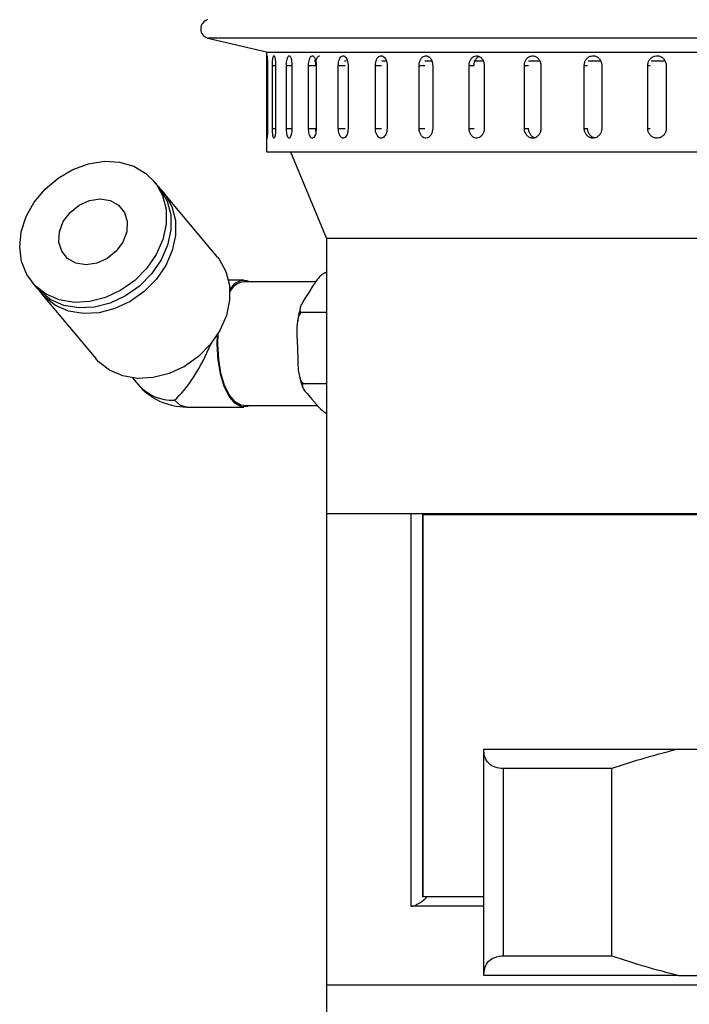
# Model space of a CAD drawing. Header units: inches. Extents: x 2.4 to 40.6, y 0.9 to 32.7.
# Tile 26 of 68: x 13.6 to 15.7, y 18.9 to 22. Entities that reach past the tile are written whole.
import ezdxf

# ---------------------------------------------------------------- set-up
doc = ezdxf.new("R2010")
doc.units = ezdxf.units.IN
doc.header["$MEASUREMENT"] = 0

msp = doc.modelspace()

# ---------------------------------------------------------------- linework, layer by layer
at = {"color": 7, "linetype": 'Continuous', "lineweight": 25}
for p, q in [((14.1558, 21.9441), (14.342, 21.9)), ((18.1592, 21.9441), (14.1558, 21.9441)), ((14.342, 21.9), (14.342, 21.5817)), ((14.3438, 21.8996), (15.1529, 21.8996)), ((15.1529, 21.8996), (17.9712, 21.8996)), ((14.4997, 21.8704), (14.4933, 21.8704)), ((14.5951, 21.8704), (14.5895, 21.8704)), ((14.7209, 21.8704), (14.7088, 21.8704)), ((14.8673, 21.8704), (14.8457, 21.8704)), ((15.0285, 21.8704), (15.0011, 21.8704)), ((15.2083, 21.8704), (15.1754, 21.8704)), ((15.4032, 21.8704), (15.365, 21.8704)), ((15.6093, 21.8704), (15.5645, 21.8704)), ((14.3425, 21.6567), (14.3425, 21.8567)), ((14.3425, 21.8567), (14.345, 21.8567)), ((14.345, 21.8567), (14.345, 21.6567)), ((14.3609, 21.6567), (14.3609, 21.8567)), ((14.3609, 21.8567), (14.3709, 21.8567)), ((14.3709, 21.8567), (14.3709, 21.6567)), ((14.4055, 21.6567), (14.4055, 21.8567)), ((14.4055, 21.8567), (14.4228, 21.8567)), ((14.4228, 21.8567), (14.4228, 21.6567)), ((14.4757, 21.6567), (14.4757, 21.8567)), ((14.4757, 21.8567), (14.4985, 21.8567)), ((14.5, 21.8567), (14.5, 21.6567)), ((14.5703, 21.6567), (14.5703, 21.8567)), ((14.5703, 21.8567), (14.5918, 21.8567)), ((14.6013, 21.8567), (14.6013, 21.6567)), ((14.6881, 21.6567), (14.6881, 21.8567)), ((14.6881, 21.8567), (14.708, 21.8567)), ((14.7254, 21.8567), (14.7254, 21.6567)), ((14.8274, 21.6567), (14.8274, 21.8567)), ((14.8274, 21.8567), (14.8453, 21.8567)), ((14.8704, 21.8567), (14.8704, 21.6567)), ((14.986, 21.6567), (14.986, 21.8567)), ((14.986, 21.8567), (15.0017, 21.8567)), ((15.0341, 21.8567), (15.0341, 21.6567)), ((15.1617, 21.6567), (15.1617, 21.8567)), ((15.1617, 21.8567), (15.175, 21.8567)), ((15.2142, 21.8567), (15.2142, 21.6567)), ((15.352, 21.6567), (15.352, 21.8567)), ((15.352, 21.8567), (15.3626, 21.8567)), ((15.408, 21.8567), (15.408, 21.6567)), ((15.554, 21.6567), (15.554, 21.8567)), ((15.554, 21.8567), (15.5618, 21.8567)), ((15.6128, 21.8567), (15.6128, 21.6567)), ((14.3425, 21.6567), (14.345, 21.6567)), ((14.3609, 21.6567), (14.3709, 21.6567)), ((14.4055, 21.6567), (14.4228, 21.6567)), ((14.4757, 21.6567), (14.4985, 21.6567)), ((14.5703, 21.6567), (14.5918, 21.6567)), ((14.6881, 21.6567), (14.708, 21.6567)), ((14.8274, 21.6567), (14.8453, 21.6567)), ((14.986, 21.6567), (15.0017, 21.6567)), ((15.1617, 21.6567), (15.175, 21.6567)), ((15.352, 21.6567), (15.3626, 21.6567)), ((15.554, 21.6567), (15.5618, 21.6567)), ((14.342, 21.5817), (17.973, 21.5817)), ((14.4182, 21.5817), (14.5328, 21.3067)), ((13.999, 21.4711), (13.9842, 21.4889)), ((14.186, 21.247), (14.0138, 21.4534)), ((14.5328, 21.3067), (14.5328, 20.4317)), ((17.7828, 21.3067), (14.5328, 21.3067)), ((14.53, 21.1984), (14.5328, 21.1984)), ((13.5972, 21.166), (13.6121, 21.1483)), ((14.2703, 21.1732), (14.2216, 21.1732)), ((14.498, 21.1685), (14.2703, 21.1685)), ((14.4908, 21.1578), (14.4765, 21.1349)), ((13.6269, 21.1305), (13.7991, 20.9241)), ((14.4765, 21.1349), (14.4621, 21.112)), ((14.4504, 21.0714), (14.5328, 21.0714)), ((14.4388, 20.9988), (14.44, 20.958)), ((14.44, 20.958), (14.4412, 20.9172)), ((13.9161, 20.8626), (13.9329, 20.8425)), ((14.457, 20.8446), (14.5328, 20.8446)), ((14.4709, 20.8127), (14.4865, 20.7948)), ((14.2703, 20.7748), (14.5023, 20.7748)), ((14.4865, 20.7948), (14.502, 20.7768)), ((14.0877, 20.7701), (14.2703, 20.7701)), ((14.5328, 20.4317), (14.5328, 18.9317)), ((14.5328, 20.4317), (14.8022, 20.4317)), ((14.5328, 20.4317), (17.7828, 20.4317)), ((14.8022, 19.1817), (14.8022, 20.4317)), ((14.8383, 20.4267), (14.8383, 19.2117)), ((14.8392, 20.4267), (14.8383, 20.4267)), ((14.8392, 20.4267), (14.8392, 19.2117)), ((15.7203, 20.4267), (14.8392, 20.4267)), ((14.8793, 20.4317), (14.8793, 20.4267)), ((14.9078, 20.4317), (14.9078, 20.4267)), ((15.0328, 19.6793), (15.0328, 19.6817)), ((15.0328, 19.6817), (15.6519, 19.6817)), ((15.0328, 18.964), (15.0328, 19.6793)), ((15.6519, 19.6817), (16.6638, 19.6817)), ((15.4398, 19.6197), (15.0953, 19.6197)), ((15.0953, 19.0237), (15.0953, 19.6197)), ((15.4398, 19.0237), (15.4398, 19.6197)), ((14.8392, 19.2117), (14.8383, 19.2117)), ((15.0328, 19.2117), (14.8392, 19.2117)), ((15.0328, 19.1817), (14.8022, 19.1817)), ((15.0953, 19.0237), (15.4398, 19.0237)), ((15.0328, 18.9617), (15.0328, 18.964)), ((15.6519, 18.9617), (15.0328, 18.9617)), ((15.6519, 18.9617), (16.6638, 18.9617)), ((14.5328, 18.9317), (14.5328, 18.3567)), ((14.5328, 18.9317), (17.7828, 18.9317))]:
    msp.add_line(p, q, dxfattribs=at)
at = {"color": 7, "linetype": 'Continuous', "lineweight": 25, "flags": 128}
for points in [[(13.5623, 21.3275), (13.578, 21.3758), (13.6036, 21.4219), (13.638, 21.4635), (13.6795, 21.4988), (13.7262, 21.5261), (13.776, 21.5441), (13.8264, 21.5519), (13.8751, 21.5493), (13.9199, 21.5363), (13.9587, 21.5135), (13.9896, 21.4821), (14.0112, 21.4434), (14.0225, 21.3993), (14.0229, 21.3518), (14.0125, 21.3032), (13.9917, 21.2557), (13.9616, 21.2116), (13.9234, 21.1729), (13.879, 21.1414), (13.8305, 21.1187), (13.7802, 21.1057), (13.7303, 21.103), (13.6833, 21.1109), (13.6412, 21.1289), (13.6062, 21.1562), (13.5798, 21.1915), (13.5632, 21.2331), (13.5573, 21.2792), (13.5623, 21.3275)], [(13.999, 21.4711), (14.0044, 21.4643), (14.026, 21.4256), (14.0373, 21.3815), (14.0378, 21.334), (14.0274, 21.2854), (14.0066, 21.2379), (13.9764, 21.1938), (13.9383, 21.1551), (13.8939, 21.1236), (13.8454, 21.1009), (13.795, 21.0879), (13.7451, 21.0852), (13.6981, 21.0931), (13.6561, 21.1111), (13.621, 21.1384), (13.6121, 21.1483)], [(14.0061, 21.462), (14.0193, 21.4465), (14.0409, 21.4078), (14.0522, 21.3637), (14.0526, 21.3162), (14.0422, 21.2676), (14.0214, 21.2201), (13.9913, 21.176), (13.9531, 21.1373), (13.9087, 21.1059), (13.8602, 21.0831), (13.8099, 21.0701), (13.76, 21.0675), (13.7129, 21.0753), (13.6709, 21.0933), (13.6359, 21.1206), (13.6198, 21.1396)], [(13.6837, 21.3275), (13.6959, 21.36), (13.7174, 21.3894), (13.746, 21.4127), (13.7791, 21.4277), (13.8133, 21.4329), (13.8452, 21.4277), (13.8719, 21.4127), (13.8906, 21.3894), (13.8995, 21.36), (13.8977, 21.3275), (13.8855, 21.2949), (13.864, 21.2656), (13.8354, 21.2422), (13.8023, 21.2273), (13.7682, 21.2221), (13.7362, 21.2273), (13.7095, 21.2422), (13.6908, 21.2656), (13.6819, 21.2949), (13.6837, 21.3275)], [(14.186, 21.247), (14.1915, 21.2402), (14.2131, 21.2015), (14.2243, 21.1574), (14.2248, 21.1099), (14.2144, 21.0613), (14.1936, 21.0138), (14.1634, 20.9697), (14.1253, 20.931), (14.0809, 20.8995), (14.0324, 20.8768), (13.982, 20.8638), (13.9322, 20.8611), (13.8851, 20.869), (13.8431, 20.887), (13.8081, 20.9143), (13.7991, 20.9241)], [(14.2887, 20.7748), (14.2818, 20.7719), (14.2613, 20.7712), (14.2413, 20.7822), (14.223, 20.8041), (14.2074, 20.8358), (14.1955, 20.8754), (14.1879, 20.9206), (14.1852, 20.9687), (14.1861, 21.001)], [(14.2703, 20.7748), (14.2615, 20.7759), (14.242, 20.7866), (14.2241, 20.808), (14.2089, 20.839), (14.1972, 20.8777), (14.1899, 20.9218), (14.1872, 20.9688), (14.1883, 21.0047)], [(14.0877, 20.7701), (14.0685, 20.7753), (14.0492, 20.7918)]]:
    msp.add_lwpolyline(points, dxfattribs=at)
at = {"color": 7, "linetype": 'Continuous', "lineweight": 25}
for centre, radius, start, end in [((14.1627, 21.9733), 0.03, 103.3212, 256.6788), ((14.27, 21.1237), 0.0485, 67.419, 156.2496), ((14.2761, 21.1124), 0.0564, 95.8621, 153.0113), ((14.0877, 20.9717), 0.2016, 219.846, 270), ((14.0439, 20.9385), 0.1468, 220.8509, 272.0515)]:
    msp.add_arc(centre, radius, start, end, dxfattribs=at)
msp.add_ellipse((14.0877, 20.9717), major_axis=(0.0933, 0.1993), ratio=0.323868, start_param=3.760767, end_param=4.867615, dxfattribs=at)
for points, knots in [([(14.3425, 21.8567), (14.3425, 21.8584), (14.3425, 21.8619), (14.3425, 21.8669), (14.3426, 21.8717), (14.3427, 21.8761), (14.3428, 21.8799), (14.3429, 21.883), (14.3431, 21.8855), (14.3432, 21.887), (14.3434, 21.8878), (14.3436, 21.8876), (14.3439, 21.8866), (14.3441, 21.8847), (14.3443, 21.882), (14.3445, 21.8786), (14.3447, 21.8746), (14.3449, 21.8701), (14.345, 21.8651), (14.345, 21.8606), (14.345, 21.8577), (14.345, 21.8567)], [0, 0, 0, 0, 0.05292, 0.107375, 0.160295, 0.214749, 0.267674, 0.322133, 0.375061, 0.429523, 0.482446, 0.536903, 0.58982, 0.644272, 0.697192, 0.751646, 0.804573, 0.859035, 0.911961, 0.966423, 1, 1, 1, 1]), ([(14.3609, 21.8567), (14.361, 21.8601), (14.3611, 21.8671), (14.3618, 21.8764), (14.363, 21.8834), (14.3645, 21.8875), (14.3662, 21.888), (14.3679, 21.8851), (14.3694, 21.8789), (14.3704, 21.8702), (14.3708, 21.8623), (14.3709, 21.8577), (14.3709, 21.8567)], [0, 0, 0, 0, 0.107362, 0.214723, 0.322094, 0.429472, 0.536839, 0.644195, 0.751556, 0.858932, 0.966307, 1, 1, 1, 1]), ([(14.4055, 21.8567), (14.4056, 21.8601), (14.4058, 21.8671), (14.4072, 21.8764), (14.4093, 21.8834), (14.412, 21.8875), (14.4149, 21.888), (14.4178, 21.8851), (14.4203, 21.8789), (14.422, 21.8702), (14.4227, 21.8623), (14.4228, 21.8577), (14.4228, 21.8567)], [0, 0, 0, 0, 0.107362, 0.214723, 0.322094, 0.429472, 0.536839, 0.644195, 0.751556, 0.858932, 0.966307, 1, 1, 1, 1]), ([(14.4757, 21.8567), (14.4758, 21.8601), (14.476, 21.8671), (14.4781, 21.8764), (14.4811, 21.8834), (14.4849, 21.8875), (14.489, 21.888), (14.493, 21.8851), (14.4965, 21.8789), (14.499, 21.8702), (14.4999, 21.8623), (14.5, 21.8577), (14.5, 21.8567)], [0, 0, 0, 0, 0.107362, 0.214723, 0.322094, 0.429472, 0.536839, 0.644195, 0.751556, 0.858932, 0.966307, 1, 1, 1, 1]), ([(14.4986, 21.8567), (14.4988, 21.8601), (14.499, 21.8671), (14.5011, 21.8764), (14.5041, 21.8834), (14.5074, 21.8873), (14.5097, 21.8873), (14.5106, 21.8873)], [0, 0, 0, 0, 0.214723, 0.429445, 0.644188, 0.858943, 1, 1, 1, 1]), ([(14.5703, 21.8567), (14.5705, 21.8601), (14.5708, 21.8671), (14.5734, 21.8764), (14.5773, 21.8834), (14.5821, 21.8875), (14.5874, 21.888), (14.5926, 21.8851), (14.597, 21.8789), (14.6001, 21.8702), (14.6013, 21.8623), (14.6013, 21.8577), (14.6013, 21.8567)], [0, 0, 0, 0, 0.107362, 0.214723, 0.322094, 0.429472, 0.536839, 0.644195, 0.751556, 0.858932, 0.966307, 1, 1, 1, 1]), ([(14.6881, 21.8567), (14.6883, 21.8601), (14.6887, 21.8671), (14.6919, 21.8764), (14.6965, 21.8834), (14.7024, 21.8875), (14.7088, 21.888), (14.7149, 21.8851), (14.7202, 21.8789), (14.7239, 21.8702), (14.7253, 21.8623), (14.7254, 21.8577), (14.7254, 21.8567)], [0, 0, 0, 0, 0.107362, 0.214723, 0.322094, 0.429472, 0.536839, 0.644195, 0.751556, 0.858932, 0.966307, 1, 1, 1, 1]), ([(14.8274, 21.8567), (14.8276, 21.8601), (14.8281, 21.8671), (14.8317, 21.8764), (14.8371, 21.8834), (14.8439, 21.8875), (14.8512, 21.888), (14.8583, 21.8851), (14.8643, 21.8789), (14.8686, 21.8702), (14.8702, 21.8623), (14.8703, 21.8577), (14.8704, 21.8567)], [0, 0, 0, 0, 0.107362, 0.214723, 0.322094, 0.429472, 0.536839, 0.644195, 0.751556, 0.858932, 0.966307, 1, 1, 1, 1]), ([(14.986, 21.8567), (14.9863, 21.8601), (14.9868, 21.8671), (14.9909, 21.8764), (14.9969, 21.8834), (15.0045, 21.8875), (15.0127, 21.888), (15.0206, 21.8851), (15.0274, 21.8789), (15.0321, 21.8702), (15.0339, 21.8623), (15.034, 21.8577), (15.0341, 21.8567)], [0, 0, 0, 0, 0.107362, 0.214723, 0.322094, 0.429472, 0.536839, 0.644195, 0.751556, 0.858932, 0.966307, 1, 1, 1, 1]), ([(15.0018, 21.8567), (15.0021, 21.8602), (15.0026, 21.8671), (15.0067, 21.8763), (15.012, 21.8829), (15.0162, 21.8848), (15.0178, 21.8855)], [0, 0, 0, 0, 0.274029, 0.548058, 0.822112, 1, 1, 1, 1]), ([(15.1617, 21.8567), (15.162, 21.8601), (15.1626, 21.8671), (15.1671, 21.8764), (15.1737, 21.8834), (15.182, 21.8875), (15.1909, 21.888), (15.1995, 21.8851), (15.2069, 21.8789), (15.212, 21.8702), (15.214, 21.8623), (15.2141, 21.8577), (15.2142, 21.8567)], [0, 0, 0, 0, 0.107362, 0.214723, 0.322094, 0.429472, 0.536839, 0.644195, 0.751556, 0.858932, 0.966307, 1, 1, 1, 1]), ([(15.352, 21.8567), (15.3523, 21.8601), (15.3529, 21.8671), (15.3577, 21.8764), (15.3648, 21.8834), (15.3736, 21.8875), (15.3832, 21.888), (15.3924, 21.8851), (15.4002, 21.8789), (15.4058, 21.8702), (15.4078, 21.8623), (15.408, 21.8577), (15.408, 21.8567)], [0, 0, 0, 0, 0.107362, 0.214723, 0.322094, 0.429472, 0.536839, 0.644195, 0.751556, 0.858932, 0.966307, 1, 1, 1, 1]), ([(15.554, 21.8567), (15.5543, 21.8601), (15.5549, 21.8671), (15.56, 21.8764), (15.5674, 21.8834), (15.5767, 21.8875), (15.5868, 21.888), (15.5964, 21.8851), (15.6047, 21.8789), (15.6104, 21.8702), (15.6126, 21.8623), (15.6128, 21.8577), (15.6128, 21.8567)], [0, 0, 0, 0, 0.107362, 0.214723, 0.322094, 0.429472, 0.536839, 0.644195, 0.751556, 0.858932, 0.966307, 1, 1, 1, 1]), ([(14.345, 21.6567), (14.345, 21.6549), (14.345, 21.6515), (14.3449, 21.6464), (14.3448, 21.6416), (14.3447, 21.6372), (14.3445, 21.6334), (14.3442, 21.6303), (14.344, 21.6279), (14.3438, 21.6263), (14.3436, 21.6256), (14.3434, 21.6257), (14.3432, 21.6268), (14.343, 21.6286), (14.3429, 21.6313), (14.3427, 21.6347), (14.3426, 21.6388), (14.3426, 21.6433), (14.3425, 21.6482), (14.3425, 21.6527), (14.3425, 21.6556), (14.3425, 21.6567)], [0, 0, 0, 0, 0.05292, 0.107375, 0.160295, 0.214749, 0.267674, 0.322133, 0.375061, 0.429523, 0.482446, 0.536903, 0.58982, 0.644272, 0.697192, 0.751646, 0.804573, 0.859035, 0.911961, 0.966423, 1, 1, 1, 1]), ([(14.3709, 21.6567), (14.3708, 21.6532), (14.3707, 21.6462), (14.3697, 21.6369), (14.3684, 21.6299), (14.3667, 21.6258), (14.365, 21.6253), (14.3634, 21.6283), (14.3621, 21.6344), (14.3613, 21.6431), (14.3609, 21.651), (14.3609, 21.6556), (14.3609, 21.6567)], [0, 0, 0, 0, 0.107362, 0.214723, 0.322094, 0.429472, 0.536839, 0.644195, 0.751556, 0.858932, 0.966307, 1, 1, 1, 1]), ([(14.4228, 21.6567), (14.4227, 21.6532), (14.4225, 21.6462), (14.4209, 21.6369), (14.4186, 21.6299), (14.4158, 21.6258), (14.4129, 21.6253), (14.4101, 21.6283), (14.4078, 21.6344), (14.4062, 21.6431), (14.4056, 21.651), (14.4055, 21.6556), (14.4055, 21.6567)], [0, 0, 0, 0, 0.107362, 0.214723, 0.322094, 0.429472, 0.536839, 0.644195, 0.751556, 0.858932, 0.966307, 1, 1, 1, 1]), ([(14.5, 21.6567), (14.4998, 21.6532), (14.4996, 21.6462), (14.4974, 21.6369), (14.4942, 21.6299), (14.4903, 21.6258), (14.4861, 21.6253), (14.4822, 21.6283), (14.4789, 21.6344), (14.4766, 21.6431), (14.4757, 21.651), (14.4757, 21.6556), (14.4757, 21.6567)], [0, 0, 0, 0, 0.107362, 0.214723, 0.322094, 0.429472, 0.536839, 0.644195, 0.751556, 0.858932, 0.966307, 1, 1, 1, 1]), ([(14.4993, 21.6475), (14.4991, 21.6494), (14.4987, 21.6524), (14.4987, 21.6556), (14.4986, 21.6567)], [0, 0, 0, 0, 0.6523844, 1, 1, 1, 1]), ([(14.6013, 21.6567), (14.6012, 21.6532), (14.6008, 21.6462), (14.5981, 21.6369), (14.5941, 21.6299), (14.5891, 21.6258), (14.5838, 21.6253), (14.5787, 21.6283), (14.5745, 21.6344), (14.5715, 21.6431), (14.5704, 21.651), (14.5703, 21.6556), (14.5703, 21.6567)], [0, 0, 0, 0, 0.107362, 0.214723, 0.322094, 0.429472, 0.536839, 0.644195, 0.751556, 0.858932, 0.966307, 1, 1, 1, 1]), ([(14.7254, 21.6567), (14.7252, 21.6532), (14.7248, 21.6462), (14.7215, 21.6369), (14.7167, 21.6299), (14.7107, 21.6258), (14.7044, 21.6253), (14.6983, 21.6283), (14.6932, 21.6344), (14.6896, 21.6431), (14.6882, 21.651), (14.6882, 21.6556), (14.6881, 21.6567)], [0, 0, 0, 0, 0.107362, 0.214723, 0.322094, 0.429472, 0.536839, 0.644195, 0.751556, 0.858932, 0.966307, 1, 1, 1, 1]), ([(14.8704, 21.6567), (14.8701, 21.6532), (14.8696, 21.6462), (14.8659, 21.6369), (14.8603, 21.6299), (14.8535, 21.6258), (14.8461, 21.6253), (14.8391, 21.6283), (14.8332, 21.6344), (14.8291, 21.6431), (14.8275, 21.651), (14.8274, 21.6556), (14.8274, 21.6567)], [0, 0, 0, 0, 0.107362, 0.214723, 0.322094, 0.429472, 0.536839, 0.644195, 0.751556, 0.858932, 0.966307, 1, 1, 1, 1]), ([(15.0341, 21.6567), (15.0338, 21.6532), (15.0333, 21.6462), (15.0291, 21.6369), (15.0229, 21.6299), (15.0153, 21.6258), (15.007, 21.6253), (14.9992, 21.6283), (14.9926, 21.6344), (14.9879, 21.6431), (14.9862, 21.651), (14.986, 21.6556), (14.986, 21.6567)], [0, 0, 0, 0, 0.107362, 0.214723, 0.322094, 0.429472, 0.536839, 0.644195, 0.751556, 0.858932, 0.966307, 1, 1, 1, 1]), ([(15.2142, 21.6567), (15.2141, 21.6549), (15.2139, 21.6515), (15.2128, 21.6464), (15.211, 21.6416), (15.2085, 21.6372), (15.2054, 21.6334), (15.2018, 21.6303), (15.1979, 21.6279), (15.1936, 21.6263), (15.1892, 21.6256), (15.1848, 21.6257), (15.1804, 21.6268), (15.1763, 21.6286), (15.1725, 21.6313), (15.1692, 21.6347), (15.1664, 21.6388), (15.1642, 21.6433), (15.1626, 21.6482), (15.1618, 21.6527), (15.1618, 21.6556), (15.1617, 21.6567)], [0, 0, 0, 0, 0.05292, 0.107375, 0.160295, 0.214749, 0.267674, 0.322133, 0.375061, 0.429523, 0.482446, 0.536903, 0.58982, 0.644272, 0.697192, 0.751646, 0.804573, 0.859035, 0.911961, 0.966423, 1, 1, 1, 1]), ([(15.1945, 21.6267), (15.1943, 21.6268), (15.1926, 21.6272), (15.1897, 21.6287), (15.1859, 21.6313), (15.1825, 21.6347), (15.1797, 21.6388), (15.1775, 21.6433), (15.176, 21.6482), (15.1752, 21.6527), (15.1751, 21.6556), (15.1751, 21.6567)], [0, 0, 0, 0, 0.01731, 0.147762, 0.274545, 0.405004, 0.531803, 0.662279, 0.789078, 0.919555, 1, 1, 1, 1]), ([(15.408, 21.6567), (15.4077, 21.6532), (15.4071, 21.6462), (15.4022, 21.6369), (15.3951, 21.6299), (15.3862, 21.6258), (15.3766, 21.6253), (15.3674, 21.6283), (15.3596, 21.6344), (15.3542, 21.6431), (15.3522, 21.651), (15.352, 21.6556), (15.352, 21.6567)], [0, 0, 0, 0, 0.107362, 0.214723, 0.322094, 0.429472, 0.536839, 0.644195, 0.751556, 0.858932, 0.966307, 1, 1, 1, 1]), ([(15.3857, 21.6264), (15.3832, 21.627), (15.3776, 21.6284), (15.3704, 21.6345), (15.3649, 21.6431), (15.3629, 21.651), (15.3627, 21.6556), (15.3627, 21.6567)], [0, 0, 0, 0, 0.198105, 0.44007, 0.682066, 0.924063, 1, 1, 1, 1]), ([(15.6128, 21.6567), (15.6125, 21.6532), (15.6118, 21.6462), (15.6067, 21.6369), (15.5992, 21.6299), (15.5899, 21.6258), (15.5798, 21.6253), (15.5702, 21.6283), (15.562, 21.6344), (15.5563, 21.6431), (15.5541, 21.651), (15.554, 21.6556), (15.554, 21.6567)], [0, 0, 0, 0, 0.107362, 0.214723, 0.322094, 0.429472, 0.536839, 0.644195, 0.751556, 0.858932, 0.966307, 1, 1, 1, 1]), ([(14.53, 21.1984), (14.5259, 21.196), (14.5172, 21.1908), (14.5079, 21.1814), (14.4988, 21.1703), (14.4937, 21.1624), (14.4908, 21.1578)], [0, 0, 0, 0, 0.20407, 0.435658, 0.673727, 1, 1, 1, 1]), ([(14.45, 21.087), (14.4476, 21.0787), (14.4433, 21.064), (14.4413, 21.0471), (14.4405, 21.0399)], [0, 0, 0, 0, 0.569734, 1, 1, 1, 1]), ([(14.4621, 21.112), (14.4617, 21.1113), (14.4571, 21.104), (14.4508, 21.0926), (14.4468, 21.0793), (14.4494, 21.0736), (14.4504, 21.0714)], [0, 0, 0, 0, 0.0528733, 0.5179573, 0.8096552, 1, 1, 1, 1]), ([(14.4504, 21.0714), (14.4479, 21.067), (14.4427, 21.0578), (14.4398, 21.041), (14.4383, 21.0212), (14.4386, 21.007), (14.4388, 20.9988)], [0, 0, 0, 0, 0.20407, 0.435658, 0.673727, 1, 1, 1, 1]), ([(14.4412, 20.9172), (14.4412, 20.9158), (14.4416, 20.9028), (14.443, 20.8826), (14.4481, 20.8588), (14.4545, 20.8486), (14.457, 20.8446)], [0, 0, 0, 0, 0.052873, 0.517957, 0.809655, 1, 1, 1, 1]), ([(14.4457, 20.8741), (14.4475, 20.8648), (14.4504, 20.8498), (14.4554, 20.8376), (14.4573, 20.833)], [0, 0, 0, 0, 0.626643, 1, 1, 1, 1]), ([(14.457, 20.8446), (14.4561, 20.8427), (14.4532, 20.8364), (14.4607, 20.825), (14.4679, 20.8163), (14.4709, 20.8127)], [0, 0, 0, 0, 0.204356, 0.673363, 1, 1, 1, 1]), ([(14.502, 20.7768), (14.5025, 20.7762), (14.5075, 20.7705), (14.5163, 20.7617), (14.5265, 20.753), (14.5326, 20.7501), (14.5328, 20.7499)], [0, 0, 0, 0, 0.064358, 0.629324, 0.983668, 1, 1, 1, 1]), ([(15.0953, 19.6197), (15.086, 19.6205), (15.0673, 19.6222), (15.0461, 19.6363), (15.0345, 19.6559), (15.0333, 19.6725), (15.0328, 19.6793)], [0, 0, 0, 0, 0.230984, 0.461002, 0.777486, 1, 1, 1, 1]), ([(15.6519, 19.6817), (15.6162, 19.6725), (15.5449, 19.6541), (15.4748, 19.6311), (15.4398, 19.6197)], [0, 0, 0, 0, 0.499532, 1, 1, 1, 1]), ([(14.8022, 19.1817), (14.805, 19.182), (14.8106, 19.1827), (14.8227, 19.1884), (14.8376, 19.1979), (14.8477, 19.2068), (14.8532, 19.2117)], [0, 0, 0, 0, 0.199766, 0.398649, 0.675556, 1, 1, 1, 1]), ([(15.0328, 18.964), (15.0346, 18.9772), (15.0374, 18.9983), (15.0601, 19.0177), (15.0805, 19.0234), (15.0933, 19.0236), (15.0953, 19.0237)], [0, 0, 0, 0, 0.435036, 0.692811, 0.952401, 1, 1, 1, 1]), ([(15.4398, 19.0237), (15.4748, 19.0122), (15.5448, 18.9893), (15.6162, 18.9709), (15.6519, 18.9617)], [0, 0, 0, 0, 0.499557, 1, 1, 1, 1])]:
    msp.add_open_spline(points, degree=3, knots=knots, dxfattribs=at)

doc.saveas('drawing.dxf')
